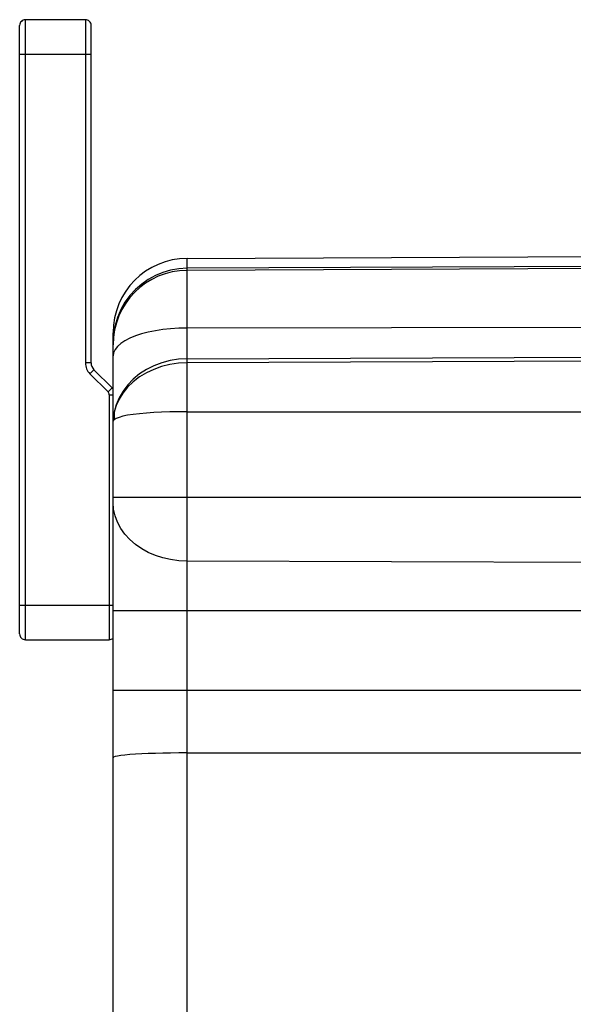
# Model space of a CAD drawing. Header units: inches. Extents: x 0 to 63, y 0 to 40.7.
# Tile 5 of 49: x 3.2 to 6.1, y 22.5 to 27.6. Entities that reach past the tile are written whole.
import ezdxf

# ---------------------------------------------------------------- set-up
doc = ezdxf.new("R2010")
doc.units = ezdxf.units.IN
doc.header["$LTSCALE"] = 3.462963
doc.header["$MEASUREMENT"] = 0
doc.layers.add('_77011', color=7, linetype='CONTINUOUS')
doc.layers.add('_87240', color=7, linetype='CONTINUOUS')

msp = doc.modelspace()

# ---------------------------------------------------------------- linework, layer by layer
at = {"layer": '_77011', "color": 9, "linetype": 'Continuous'}
for p, q in [((3.2652, 24.3786), (3.2652, 27.6286)), ((3.5802, 27.6286), (3.5802, 25.8293)), ((3.2352, 27.4486), (3.6102, 27.4486)), ((3.6102, 25.8293), (3.5802, 25.8293)), ((3.6037, 25.7727), (3.6249, 25.7939)), ((3.6994, 25.677), (3.6037, 25.7727)), ((3.7206, 25.6982), (3.6994, 25.677)), ((3.7052, 25.6629), (3.7052, 24.3786)), ((3.7052, 25.6629), (3.7252, 25.6629)), ((3.7252, 24.5586), (3.2352, 24.5586))]:
    msp.add_line(p, q, dxfattribs=at)
at = {"layer": '_77011', "color": 7, "linetype": 'Continuous'}
for p, q in [((3.5802, 27.6286), (3.2652, 27.6286)), ((3.2352, 24.4086), (3.2352, 27.5986)), ((3.6102, 25.8293), (3.6102, 27.5986)), ((3.7206, 25.6982), (3.6249, 25.7939)), ((3.2652, 24.3786), (3.7052, 24.3786))]:
    msp.add_line(p, q, dxfattribs=at)
for centre, radius, start, end in [((3.2652, 27.5986), 0.03, 90, 180.0001), ((3.5802, 27.5986), 0.03, 359.9999, 90), ((3.6602, 25.8293), 0.05, 180, 225), ((3.6852, 25.6629), 0.05, 36.814, 45), ((3.2652, 24.4086), 0.03, 179.9999, 270), ((3.7052, 24.4086), 0.03, 270, 311.9125)]:
    msp.add_arc(centre, radius, start, end, dxfattribs=at)
at = {"layer": '_77011', "color": 9, "linetype": 'Continuous'}
for centre, radius, start, end in [((3.6602, 25.8293), 0.08, 180.001, 224.9999), ((3.6852, 25.6629), 0.02, 359.9998, 44.9999)]:
    msp.add_arc(centre, radius, start, end, dxfattribs=at)
at = {"layer": '_87240', "color": 7, "linetype": 'Continuous'}
for p, q in [((4.1135, 26.3772), (7.3652, 26.3914)), ((7.3652, 26.3289), (4.1135, 26.3147)), ((3.7252, 18.395), (3.7252, 25.9872))]:
    msp.add_line(p, q, dxfattribs=at)
at = {"layer": '_87240', "color": 9, "linetype": 'Continuous'}
for p, q in [((4.1135, 18.005), (4.1135, 26.3772)), ((7.3359, 26.3394), (4.1135, 26.3253)), ((3.7356, 26.0252), (3.7278, 25.981)), ((7.3652, 26.0177), (4.1135, 26.0124)), ((3.7278, 25.981), (3.7252, 25.9362)), ((4.1135, 25.8508), (7.3652, 25.8631)), ((7.3652, 25.8419), (4.1135, 25.8296)), ((4.1135, 25.5732), (7.3652, 25.5732)), ((7.3652, 25.1234), (3.7252, 25.1234)), ((7.3652, 24.7792), (4.1135, 24.7904)), ((3.7252, 24.5307), (7.3652, 24.5307)), ((7.3652, 24.1114), (3.7252, 24.1114)), ((4.1135, 23.7852), (7.3652, 23.7861))]:
    msp.add_line(p, q, dxfattribs=at)
for points in [[(4.1135, 26.3253), (4.0699, 26.3227), (4.0274, 26.3153), (3.9866, 26.3036), (3.9476, 26.2875), (3.9103, 26.2673), (3.8754, 26.243), (3.843, 26.2149), (3.8137, 26.183), (3.7877, 26.1475), (3.7658, 26.1089), (3.7483, 26.068), (3.7356, 26.0252)], [(4.1135, 26.0124), (4.0699, 26.0114), (4.0274, 26.0086), (3.9866, 26.0042), (3.9476, 25.9982), (3.9103, 25.9906), (3.8753, 25.9814), (3.843, 25.9709), (3.8137, 25.9589), (3.7877, 25.9456), (3.7658, 25.9311), (3.7483, 25.9157), (3.7356, 25.8996), (3.7278, 25.883), (3.7252, 25.8662)], [(4.1135, 25.8508), (4.0684, 25.8484), (4.024, 25.8415), (3.9807, 25.8301), (3.9393, 25.8145), (3.9002, 25.7949), (3.864, 25.7714), (3.8312, 25.7446), (3.8022, 25.7146), (3.7774, 25.6818), (3.7571, 25.6469), (3.7417, 25.6101), (3.7312, 25.572)], [(4.1135, 25.8296), (4.0678, 25.8273), (4.0231, 25.8206), (3.9802, 25.8099), (3.9392, 25.7954), (3.9006, 25.7773), (3.8646, 25.7556), (3.8311, 25.7302), (3.8015, 25.7018), (3.7768, 25.6715), (3.7568, 25.6396), (3.7415, 25.6062), (3.7312, 25.572)], [(3.7252, 25.5191), (3.7254, 25.5278), (3.7259, 25.5365), (3.7267, 25.5453), (3.7279, 25.5541), (3.7294, 25.5631), (3.7312, 25.572)], [(3.7312, 25.572), (3.7307, 25.5653), (3.7303, 25.5585), (3.7302, 25.5516), (3.7303, 25.5447), (3.7307, 25.5377), (3.7312, 25.5307)], [(4.1135, 25.5732), (4.0677, 25.5729), (4.023, 25.5721), (3.9801, 25.5707), (3.9391, 25.5688), (3.9005, 25.5663), (3.8645, 25.5632), (3.831, 25.5593), (3.8015, 25.5548), (3.7768, 25.5497), (3.7568, 25.544), (3.7415, 25.5377), (3.7312, 25.5307)], [(3.7252, 25.5191), (3.7254, 25.5211), (3.7259, 25.5231), (3.7267, 25.5251), (3.7279, 25.527), (3.7294, 25.5289), (3.7312, 25.5307)], [(4.1135, 24.7904), (4.0699, 24.7925), (4.0274, 24.7983), (3.9866, 24.8077), (3.9476, 24.8203), (3.9103, 24.8364), (3.8754, 24.8556), (3.843, 24.8778), (3.8137, 24.9031), (3.7877, 24.9312), (3.7658, 24.9617), (3.7483, 24.9941), (3.7356, 25.0279), (3.7278, 25.0629), (3.7252, 25.0984)], [(3.8754, 23.7798), (3.843, 23.778), (3.8137, 23.7759), (3.7877, 23.7736), (3.7658, 23.7711), (3.7483, 23.7684), (3.7356, 23.7656), (3.7278, 23.7628), (3.7252, 23.7598)], [(4.1135, 23.7852), (4.0699, 23.785), (4.0274, 23.7845), (3.9866, 23.7838), (3.9476, 23.7827), (3.9103, 23.7814), (3.8754, 23.7798)]]:
    msp.add_lwpolyline(points, dxfattribs=at)
at = {"layer": '_87240', "color": 7, "linetype": 'Continuous'}
for centre in [(4.1152, 25.9872), (4.1152, 25.9247)]:
    msp.add_arc(centre, 0.39, 90.25, 180, dxfattribs=at)

doc.saveas('drawing.dxf')
